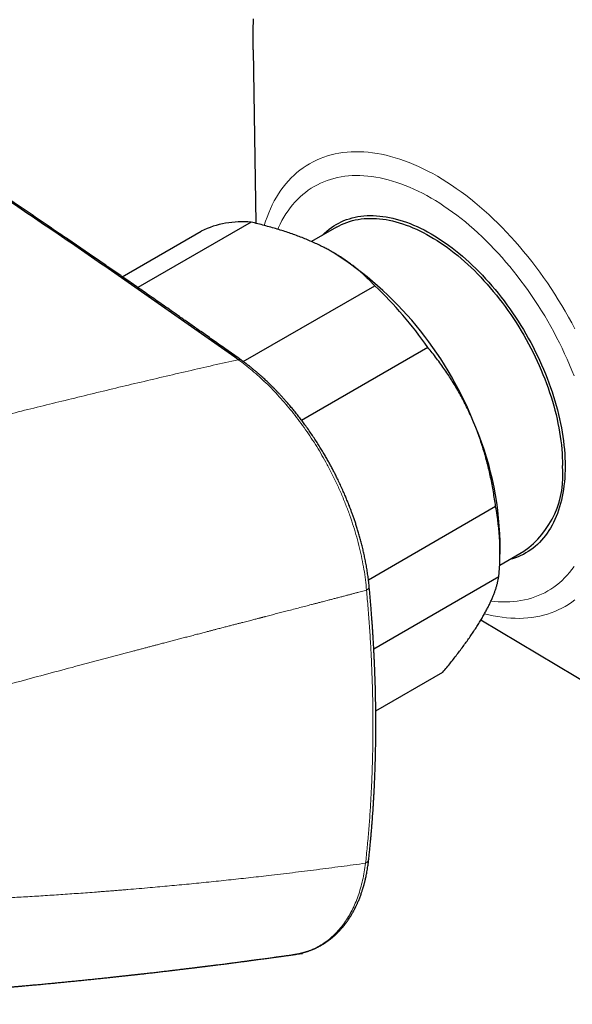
# Model space of a CAD drawing. Header units: millimetres. Extents: x 8 to 869, y 12 to 555.
# Tile 46 of 53: x 789 to 824, y 170 to 233. Entities that reach past the tile are written whole.
import ezdxf

# ---------------------------------------------------------------- set-up
doc = ezdxf.new("R2010")
doc.units = ezdxf.units.MM

msp = doc.modelspace()

# ---------------------------------------------------------------- linework, layer by layer
at = {"color": 7, "linetype": 'Continuous', "lineweight": 30}
for p, q in [((803.518, 230.749), (803.685, 219.727)), ((803.386, 219.798), (796.186, 215.642)), ((795.187, 216.334), (800.215, 219.237)), ((808.824, 219.486), (807.229, 218.566)), ((808.61, 217.868), (808.593, 217.878)), ((802.888, 210.935), (811.248, 215.761)), ((814.627, 211.835), (806.598, 207.2)), ((810.847, 197.068), (818.934, 201.737)), ((819.215, 198.682), (819.215, 199.498)), ((819.199, 197.994), (820.723, 198.874)), ((819.142, 197.249), (811.189, 192.658)), ((818.005, 194.516), (827.823, 188.647)), ((811.315, 188.722), (815.587, 191.189))]:
    msp.add_line(p, q, dxfattribs=at)
at = {"color": 7, "linetype": 'Continuous', "lineweight": 30, "flags": 128}
for points in [[(803.518, 230.749), (803.514, 231.255), (803.523, 231.998), (803.548, 232.731)], [(807.899, 218.952), (807.929, 218.983), (808.062, 219.112), (808.201, 219.235), (808.343, 219.35), (808.491, 219.459), (808.642, 219.561), (808.798, 219.656), (808.958, 219.743), (809.122, 219.824), (809.29, 219.897), (809.461, 219.963), (809.637, 220.021), (809.816, 220.072), (809.998, 220.116), (810.183, 220.152), (810.372, 220.18), (810.564, 220.201), (810.759, 220.215), (810.956, 220.221), (811.157, 220.219), (811.359, 220.21), (811.565, 220.193), (811.772, 220.169), (811.981, 220.138), (812.193, 220.098), (812.406, 220.052), (812.621, 219.998), (812.837, 219.936), (813.055, 219.867), (813.274, 219.791), (813.494, 219.708), (813.715, 219.617), (813.937, 219.52), (814.159, 219.415), (814.382, 219.303), (814.605, 219.185), (814.828, 219.059), (815.051, 218.927), (815.274, 218.788), (815.497, 218.643), (815.719, 218.491), (815.941, 218.332), (816.162, 218.168), (816.382, 217.997), (816.601, 217.82), (816.819, 217.638), (817.035, 217.449), (817.25, 217.255), (817.463, 217.056), (817.675, 216.851), (817.884, 216.641), (818.091, 216.426), (818.297, 216.205), (818.499, 215.98), (818.699, 215.751), (818.897, 215.517), (819.092, 215.278), (819.284, 215.036), (819.473, 214.789), (819.658, 214.539), (819.84, 214.285), (820.019, 214.027), (820.195, 213.766), (820.366, 213.503), (820.534, 213.236), (820.698, 212.966), (820.858, 212.694), (821.014, 212.419), (821.165, 212.142), (821.313, 211.864), (821.455, 211.583), (821.593, 211.301), (821.727, 211.017), (821.856, 210.732), (821.98, 210.446), (822.099, 210.159), (822.213, 209.872), (822.322, 209.584), (822.426, 209.296), (822.525, 209.008), (822.618, 208.72), (822.707, 208.432), (822.789, 208.145), (822.867, 207.858), (822.938, 207.573), (823.005, 207.288), (823.065, 207.005), (823.12, 206.724), (823.169, 206.444), (823.213, 206.166), (823.251, 205.89), (823.283, 205.616), (823.309, 205.345), (823.329, 205.076), (823.344, 204.811), (823.353, 204.548), (823.356, 204.289), (823.353, 204.033), (823.344, 203.78), (823.329, 203.531), (823.309, 203.286), (823.283, 203.045), (823.251, 202.809), (823.213, 202.577), (823.169, 202.349), (823.12, 202.126), (823.065, 201.908), (823.005, 201.695), (822.938, 201.487), (822.867, 201.284), (822.789, 201.087), (822.707, 200.895), (822.618, 200.709), (822.525, 200.529), (822.426, 200.355), (822.322, 200.186), (822.213, 200.025), (822.099, 199.869), (821.98, 199.72), (821.856, 199.577), (821.727, 199.441), (821.593, 199.311), (821.455, 199.189), (821.313, 199.073), (821.165, 198.964), (821.014, 198.862), (820.858, 198.767), (820.698, 198.68), (820.534, 198.599), (820.366, 198.526), (820.195, 198.461), (820.019, 198.402), (819.84, 198.351), (819.798, 198.34)], [(808.824, 219.486), (808.982, 219.573), (809.143, 219.652), (809.309, 219.724), (809.478, 219.789), (809.651, 219.846), (809.828, 219.897), (810.008, 219.94), (810.191, 219.975), (810.377, 220.003), (810.567, 220.024), (810.759, 220.038), (810.954, 220.043), (811.151, 220.042), (811.351, 220.033), (811.554, 220.017), (811.758, 219.993), (811.965, 219.961), (812.174, 219.923), (812.384, 219.877), (812.596, 219.823), (812.81, 219.763), (813.024, 219.695), (813.24, 219.62), (813.458, 219.538), (813.676, 219.448), (813.894, 219.352), (814.114, 219.248), (814.333, 219.138), (814.554, 219.021), (814.774, 218.897), (814.994, 218.767), (815.214, 218.63), (815.434, 218.486), (815.653, 218.336), (815.872, 218.18), (816.09, 218.018), (816.307, 217.849), (816.523, 217.675), (816.738, 217.495), (816.952, 217.309), (817.164, 217.117), (817.374, 216.921), (817.583, 216.718), (817.789, 216.511), (817.994, 216.299), (818.196, 216.081), (818.396, 215.859), (818.594, 215.633), (818.789, 215.402), (818.981, 215.167), (819.17, 214.927), (819.357, 214.684), (819.54, 214.437), (819.72, 214.186), (819.896, 213.932), (820.069, 213.675), (820.239, 213.414), (820.404, 213.151), (820.566, 212.885), (820.724, 212.616), (820.878, 212.345), (821.027, 212.072), (821.172, 211.797), (821.313, 211.52), (821.45, 211.242), (821.581, 210.962), (821.709, 210.681), (821.831, 210.399), (821.948, 210.116), (822.061, 209.832), (822.169, 209.548), (822.271, 209.264), (822.369, 208.979), (822.461, 208.695), (822.548, 208.411), (822.63, 208.128), (822.706, 207.845), (822.777, 207.563), (822.842, 207.283), (822.902, 207.003), (822.956, 206.725), (823.005, 206.449), (823.048, 206.175), (823.085, 205.903), (823.116, 205.633), (823.142, 205.365), (823.163, 205.1), (823.177, 204.838), (823.186, 204.579), (823.188, 204.323)]]:
    msp.add_lwpolyline(points, dxfattribs=at)
at = {"color": 252, "linetype": 'Continuous', "lineweight": 0, "flags": 128}
for points in [[(804.22, 219.593), (804.304, 219.856), (804.401, 220.129), (804.505, 220.395), (804.616, 220.653), (804.735, 220.904), (804.861, 221.147), (804.994, 221.381), (805.134, 221.608), (805.281, 221.826), (805.435, 222.036), (805.596, 222.237), (805.763, 222.43), (805.936, 222.613), (806.116, 222.787), (806.303, 222.953), (806.495, 223.109), (806.693, 223.255), (806.898, 223.393), (807.108, 223.52), (807.323, 223.638), (807.544, 223.747), (807.77, 223.845), (808.002, 223.934), (808.238, 224.012), (808.479, 224.081), (808.725, 224.14), (808.975, 224.188), (809.229, 224.227), (809.488, 224.255), (809.75, 224.274), (810.016, 224.282), (810.286, 224.279), (810.559, 224.267), (810.836, 224.245), (811.115, 224.212), (811.398, 224.169), (811.682, 224.117), (811.97, 224.054), (812.259, 223.981), (812.551, 223.898), (812.844, 223.805), (813.139, 223.703), (813.436, 223.591), (813.734, 223.469), (814.032, 223.337), (814.332, 223.196), (814.632, 223.045), (814.933, 222.885), (815.234, 222.716), (815.534, 222.538), (815.835, 222.351), (816.135, 222.155), (816.435, 221.95), (816.734, 221.737), (817.031, 221.515), (817.328, 221.285), (817.623, 221.047), (817.916, 220.801), (818.208, 220.547), (818.497, 220.285), (818.785, 220.017), (819.07, 219.74), (819.352, 219.457), (819.631, 219.167), (819.908, 218.871), (820.181, 218.567), (820.451, 218.258), (820.717, 217.942), (820.98, 217.621), (821.238, 217.294), (821.492, 216.962), (821.743, 216.625), (821.988, 216.282), (822.229, 215.935), (822.466, 215.584), (822.697, 215.228), (822.923, 214.869), (823.144, 214.505), (823.36, 214.138), (823.569, 213.768), (823.774, 213.395), (823.972, 213.02)], [(805.081, 219.35), (805.127, 219.452), (805.235, 219.681), (805.35, 219.903), (805.472, 220.118), (805.6, 220.325), (805.734, 220.524), (805.875, 220.716), (806.021, 220.9), (806.174, 221.075), (806.333, 221.243), (806.497, 221.402), (806.668, 221.553), (806.843, 221.696), (807.025, 221.83), (807.211, 221.955), (807.403, 222.072), (807.6, 222.18), (807.802, 222.279), (808.008, 222.369), (808.22, 222.45), (808.436, 222.522), (808.656, 222.585), (808.88, 222.638), (809.109, 222.683), (809.341, 222.718), (809.578, 222.744), (809.818, 222.76), (810.061, 222.768), (810.307, 222.766), (810.557, 222.755), (810.81, 222.734), (811.065, 222.704), (811.323, 222.665), (811.583, 222.617), (811.846, 222.56), (812.11, 222.493), (812.377, 222.417), (812.645, 222.333), (812.914, 222.239), (813.185, 222.136), (813.457, 222.025), (813.73, 221.904), (814.004, 221.775), (814.278, 221.638), (814.553, 221.492), (814.828, 221.337), (815.103, 221.174), (815.378, 221.003), (815.652, 220.824), (815.926, 220.637), (816.199, 220.442), (816.471, 220.24), (816.742, 220.03), (817.011, 219.812), (817.279, 219.587), (817.546, 219.355), (817.81, 219.116), (818.073, 218.871), (818.333, 218.618), (818.591, 218.36), (818.846, 218.094), (819.099, 217.823), (819.349, 217.546), (819.595, 217.264), (819.838, 216.975), (820.078, 216.682), (820.314, 216.383), (820.547, 216.08), (820.776, 215.771), (821, 215.458), (821.22, 215.141), (821.436, 214.82), (821.648, 214.495), (821.854, 214.167), (822.056, 213.835), (822.253, 213.499), (822.445, 213.161), (822.631, 212.82), (822.813, 212.477), (822.988, 212.132), (823.159, 211.784), (823.323, 211.435), (823.482, 211.084), (823.634, 210.732), (823.781, 210.379), (823.922, 210.025)], [(823.922, 197.899), (823.781, 197.707), (823.634, 197.524), (823.482, 197.348), (823.323, 197.18), (823.159, 197.021), (822.988, 196.87), (822.813, 196.727), (822.631, 196.593), (822.445, 196.468), (822.253, 196.351), (822.056, 196.243), (821.854, 196.144), (821.648, 196.054), (821.436, 195.973), (821.22, 195.902), (821, 195.839), (820.776, 195.785), (820.547, 195.741), (820.314, 195.706), (820.078, 195.68), (819.838, 195.663), (819.595, 195.656), (819.349, 195.658), (819.099, 195.669), (818.846, 195.689), (818.641, 195.713)], [(823.972, 195.783), (823.774, 195.636), (823.569, 195.499), (823.36, 195.371), (823.144, 195.253), (822.923, 195.145), (822.697, 195.046), (822.466, 194.958), (822.229, 194.879), (821.988, 194.81), (821.743, 194.752), (821.492, 194.703), (821.238, 194.665), (820.98, 194.636), (820.717, 194.618), (820.451, 194.61), (820.181, 194.612), (819.908, 194.624), (819.631, 194.647), (819.352, 194.679), (819.07, 194.722), (818.785, 194.775), (818.497, 194.838), (818.23, 194.905)]]:
    msp.add_lwpolyline(points, dxfattribs=at)
at = {"color": 7, "linetype": 'Continuous', "lineweight": 30}
for centre, radius, start, end in [((802.826, 213.729), 6.096, 84.73029, 115.36103), ((796.393, 198.679), 22.748, 21.98317, 57.51824), ((794.15, 197.625), 24.925, 34.75832, 46.68722), ((799.263, 199.062), 19.956, 1.25065, 24.0459), ((817.3, 203.705), 5.921, 305.32586, 5.98632), ((802.929, 198.744), 16.283, 354.73263, 10.59101)]:
    msp.add_arc(centre, radius, start, end, dxfattribs=at)
at = {"color": 252, "linetype": 'Continuous', "lineweight": 0}
for centre, radius, start, end in [((802.631, 210.847), 0.222, 57.95288, 107.97538), ((810.616, 196.659), 0.278, 293.44387, 357.83617), ((810.547, 179.347), 0.326, 291.3717, 350.12801)]:
    msp.add_arc(centre, radius, start, end, dxfattribs=at)
at = {"color": 7, "linetype": 'Continuous', "lineweight": 30}
for points, knots in [([(802.562, 211.058), (801.433, 211.857), (799.175, 213.455), (795.781, 215.823), (792.383, 218.168), (788.981, 220.489), (785.574, 222.787), (782.227, 225.017), (778.942, 227.182), (775.718, 229.283), (772.49, 231.363), (769.259, 233.421), (766.025, 235.458), (762.787, 237.473), (759.546, 239.467), (756.303, 241.439), (753.056, 243.389), (749.825, 245.306), (746.612, 247.191), (743.415, 249.043), (740.215, 250.874), (736.994, 252.695), (733.751, 254.505), (730.486, 256.304), (727.219, 258.08), (723.95, 259.835), (720.699, 261.557), (717.465, 263.247), (714.249, 264.905), (711.031, 266.542), (707.79, 268.168), (704.525, 269.782), (701.237, 271.385), (697.948, 272.965), (694.658, 274.523), (691.366, 276.057), (688.074, 277.57), (685.878, 278.559), (684.78, 279.054)], [0, 0, 0, 0, 0.0292677, 0.0585355, 0.0878036, 0.1170719, 0.1463404, 0.1756091, 0.2032055, 0.230802, 0.2583986, 0.2859954, 0.3135923, 0.3411894, 0.3687865, 0.3963837, 0.423981, 0.4515783, 0.4786829, 0.5057876, 0.5328922, 0.5599969, 0.5875944, 0.6151918, 0.6427893, 0.6703867, 0.697984, 0.7250885, 0.7521929, 0.7792972, 0.8064015, 0.8340588, 0.8617159, 0.889373, 0.9170299, 0.9446868, 0.9723434, 1, 1, 1, 1]), ([(802.749, 211.035), (802.606, 211.136), (802.326, 211.335), (801.911, 211.629), (801.509, 211.913), (801.119, 212.189), (800.742, 212.455), (800.377, 212.712), (800.034, 212.953), (799.712, 213.18), (799.41, 213.392), (799.119, 213.596), (798.838, 213.793), (798.568, 213.982), (798.243, 214.21), (797.86, 214.477), (797.417, 214.786), (796.977, 215.092), (796.539, 215.397), (796.104, 215.7), (795.558, 216.078), (794.904, 216.531), (794.144, 217.056), (793.392, 217.573), (792.65, 218.083), (791.916, 218.586), (790.919, 219.268), (789.653, 220.129), (788.116, 221.17), (786.578, 222.207), (785.04, 223.238), (783.097, 224.533), (780.749, 226.087), (777.996, 227.892), (775.239, 229.682), (772.48, 231.456), (769.718, 233.214), (766.954, 234.957), (764.188, 236.685), (761.419, 238.396), (758.648, 240.092), (755.891, 241.763), (753.149, 243.408), (750.421, 245.027), (747.692, 246.632), (744.946, 248.229), (742.183, 249.82), (739.516, 251.34), (737.56, 252.443), (736.316, 253.14), (735.67, 253.501), (735.024, 253.862), (734.375, 254.223), (733.722, 254.585), (733.056, 254.954), (732.462, 255.282), (731.947, 255.565), (731.519, 255.801), (731.098, 256.032), (730.687, 256.257), (730.293, 256.473), (729.916, 256.679), (729.557, 256.875), (729.275, 257.029), (729.068, 257.141), (728.939, 257.211), (728.817, 257.278), (728.704, 257.339), (728.601, 257.395), (728.506, 257.446), (728.421, 257.493), (728.344, 257.534), (728.277, 257.571), (728.216, 257.604), (728.155, 257.637), (728.084, 257.675), (727.999, 257.722), (727.897, 257.777), (727.783, 257.838), (727.655, 257.907), (727.514, 257.984), (727.358, 258.068), (727.189, 258.159), (727.007, 258.258), (726.815, 258.361), (726.617, 258.468), (726.418, 258.575), (726.081, 258.757), (725.608, 259.011), (725.024, 259.324), (724.471, 259.62), (723.948, 259.899), (723.433, 260.173), (722.793, 260.513), (722.03, 260.917), (721.143, 261.385), (720.266, 261.847), (719.001, 262.51), (717.345, 263.373), (715.293, 264.432), (712.992, 265.611), (710.441, 266.904), (707.64, 268.306), (704.837, 269.693), (702.034, 271.062), (700, 272.044), (698.736, 272.649), (698.243, 272.885), (697.749, 273.121), (697.256, 273.356), (696.766, 273.588), (696.284, 273.816), (695.807, 274.042), (695.337, 274.263), (694.874, 274.481), (694.519, 274.648), (694.268, 274.766), (694.12, 274.835), (693.972, 274.904), (693.826, 274.973), (693.68, 275.041), (693.532, 275.11), (693.372, 275.185), (693.194, 275.268), (693, 275.359), (692.793, 275.455), (692.574, 275.557), (692.343, 275.664), (692.1, 275.777), (691.845, 275.896), (691.573, 276.021), (691.284, 276.155), (690.978, 276.296), (690.659, 276.444), (690.326, 276.597), (689.981, 276.756), (689.622, 276.921), (689.249, 277.091), (688.864, 277.268), (688.465, 277.45), (688.053, 277.637), (687.628, 277.831), (687.198, 278.026), (686.765, 278.222), (686.327, 278.42), (685.878, 278.623), (685.418, 278.83), (685.106, 278.97), (684.949, 279.04)], [0, 0, 0, 0, 0.003689, 0.007271, 0.010744, 0.01411, 0.017368, 0.020519, 0.023561, 0.026255, 0.028858, 0.031371, 0.033793, 0.036125, 0.038366, 0.042211, 0.046025, 0.049819, 0.053594, 0.057348, 0.061083, 0.067703, 0.074254, 0.080725, 0.087115, 0.093424, 0.099652, 0.112861, 0.126066, 0.139271, 0.152477, 0.165682, 0.189263, 0.212844, 0.236425, 0.260006, 0.283587, 0.307168, 0.330749, 0.35433, 0.377911, 0.401493, 0.424653, 0.447813, 0.470973, 0.494133, 0.517663, 0.541193, 0.5619, 0.567323, 0.572759, 0.578301, 0.583707, 0.589227, 0.594862, 0.60061, 0.604279, 0.607912, 0.611468, 0.614947, 0.618348, 0.621452, 0.624489, 0.627459, 0.628607, 0.629713, 0.630742, 0.631695, 0.63257, 0.633369, 0.63409, 0.634735, 0.635303, 0.635794, 0.636279, 0.636839, 0.637594, 0.638452, 0.639414, 0.640479, 0.641685, 0.643001, 0.644427, 0.645962, 0.647607, 0.649296, 0.650976, 0.652647, 0.657842, 0.662948, 0.667434, 0.67185, 0.676197, 0.680476, 0.688038, 0.695517, 0.702913, 0.710225, 0.727519, 0.744812, 0.762105, 0.785687, 0.809268, 0.83285, 0.856432, 0.880013, 0.884164, 0.888314, 0.892465, 0.896615, 0.900752, 0.90481, 0.908781, 0.912767, 0.916662, 0.920465, 0.921724, 0.922974, 0.924213, 0.925442, 0.92666, 0.927881, 0.929174, 0.93071, 0.932347, 0.934086, 0.935925, 0.937866, 0.939908, 0.942052, 0.944296, 0.946756, 0.949327, 0.952009, 0.954802, 0.957706, 0.960722, 0.963848, 0.967086, 0.970434, 0.973894, 0.977465, 0.981147, 0.98472, 0.988392, 0.992162, 0.996032, 1, 1, 1, 1]), ([(808.024, 218.188), (807.978, 218.211), (807.827, 218.288), (807.563, 218.415), (807.23, 218.567), (806.889, 218.712), (806.537, 218.853), (806.176, 218.988), (805.806, 219.118), (805.43, 219.243), (805.041, 219.363), (804.64, 219.48), (804.227, 219.592), (803.81, 219.698), (803.527, 219.765), (803.386, 219.798)], [0, 0, 0, 0, 0.034083, 0.112691, 0.191333, 0.269977, 0.348587, 0.428233, 0.507908, 0.587587, 0.667237, 0.750413, 0.833614, 0.916819, 1, 1, 1, 1]), ([(811.248, 215.761), (811.196, 215.817), (811.093, 215.929), (810.913, 216.113), (810.708, 216.313), (810.475, 216.527), (810.232, 216.738), (809.979, 216.944), (809.714, 217.146), (809.437, 217.345), (809.147, 217.54), (808.843, 217.732), (808.553, 217.902), (808.28, 218.055), (808.109, 218.143), (808.024, 218.188)], [0, 0, 0, 0, 0.062278, 0.124555, 0.20707, 0.289596, 0.372108, 0.454501, 0.53691, 0.6193, 0.703427, 0.787574, 0.871699, 0.93585, 1, 1, 1, 1]), ([(817.488, 207.194), (817.464, 207.248), (817.383, 207.438), (817.236, 207.76), (817.044, 208.158), (816.843, 208.55), (816.632, 208.936), (816.412, 209.317), (816.185, 209.689), (815.951, 210.053), (815.707, 210.414), (815.451, 210.776), (815.183, 211.136), (814.909, 211.49), (814.721, 211.72), (814.627, 211.835)], [0, 0, 0, 0, 0.031425, 0.110773, 0.190157, 0.269542, 0.348893, 0.42894, 0.508988, 0.58762, 0.666253, 0.749675, 0.833122, 0.916573, 1, 1, 1, 1]), ([(810.893, 196.648), (810.881, 196.768), (810.857, 197.002), (810.811, 197.353), (810.76, 197.695), (810.703, 198.028), (810.641, 198.352), (810.575, 198.665), (810.504, 198.978), (810.428, 199.289), (810.347, 199.598), (810.265, 199.893), (810.182, 200.174), (810.099, 200.442), (810.017, 200.696), (809.936, 200.935), (809.857, 201.161), (809.78, 201.372), (809.706, 201.57), (809.637, 201.75), (809.573, 201.914), (809.513, 202.061), (809.458, 202.197), (809.406, 202.32), (809.326, 202.509), (809.214, 202.766), (809.066, 203.091), (808.926, 203.387), (808.795, 203.653), (808.675, 203.891), (808.553, 204.125), (808.428, 204.358), (808.298, 204.596), (808.158, 204.842), (808.008, 205.1), (807.847, 205.368), (807.674, 205.646), (807.489, 205.935), (807.291, 206.233), (807.08, 206.54), (806.873, 206.831), (806.671, 207.105), (806.477, 207.361), (806.279, 207.613), (806.085, 207.854), (805.899, 208.078), (805.725, 208.282), (805.564, 208.466), (805.416, 208.632), (805.277, 208.783), (805.167, 208.901), (805.083, 208.989), (805.024, 209.052), (804.967, 209.111), (804.914, 209.165), (804.868, 209.212), (804.831, 209.25), (804.803, 209.277), (804.786, 209.295), (804.771, 209.31), (804.754, 209.326), (804.727, 209.353), (804.687, 209.393), (804.634, 209.446), (804.568, 209.51), (804.489, 209.586), (804.4, 209.671), (804.301, 209.764), (804.192, 209.864), (804.072, 209.973), (803.94, 210.09), (803.797, 210.215), (803.644, 210.344), (803.484, 210.476), (803.316, 210.611), (803.136, 210.75), (802.946, 210.893), (802.816, 210.987), (802.749, 211.035)], [0, 0, 0, 0, 0.023325, 0.045908, 0.067751, 0.088859, 0.109233, 0.128875, 0.147789, 0.167755, 0.186844, 0.20506, 0.222404, 0.238879, 0.254454, 0.269168, 0.283022, 0.296018, 0.308157, 0.31944, 0.329295, 0.33839, 0.346726, 0.354303, 0.361286, 0.381779, 0.402015, 0.421998, 0.437122, 0.452103, 0.46694, 0.481637, 0.496622, 0.512511, 0.529294, 0.546787, 0.565156, 0.584401, 0.604521, 0.625516, 0.647386, 0.665185, 0.683524, 0.702228, 0.720088, 0.736871, 0.752579, 0.766569, 0.77958, 0.791612, 0.802665, 0.808063, 0.813194, 0.818056, 0.822646, 0.82666, 0.829894, 0.832034, 0.833608, 0.834414, 0.835761, 0.837836, 0.841284, 0.84578, 0.851323, 0.857913, 0.865552, 0.873628, 0.882619, 0.892527, 0.903352, 0.915096, 0.927762, 0.940551, 0.954165, 0.968608, 0.983885, 1, 1, 1, 1]), ([(818.934, 201.737), (818.912, 201.891), (818.87, 202.198), (818.795, 202.659), (818.712, 203.117), (818.619, 203.575), (818.517, 204.032), (818.406, 204.485), (818.284, 204.934), (818.151, 205.385), (818.005, 205.84), (817.844, 206.297), (817.673, 206.749), (817.549, 207.046), (817.488, 207.194)], [0, 0, 0, 0, 0.0820249, 0.1640723, 0.2461158, 0.3281353, 0.4106745, 0.4932129, 0.5748345, 0.6564555, 0.7423209, 0.8282301, 0.9141372, 1, 1, 1, 1]), ([(818.072, 194.627), (818.092, 194.662), (818.16, 194.779), (818.269, 194.973), (818.394, 195.207), (818.51, 195.435), (818.616, 195.657), (818.712, 195.874), (818.799, 196.084), (818.877, 196.287), (818.946, 196.487), (819.008, 196.684), (819.062, 196.879), (819.107, 197.068), (819.131, 197.189), (819.142, 197.249)], [0, 0, 0, 0, 0.034083, 0.113223, 0.192397, 0.271573, 0.350714, 0.430546, 0.510378, 0.588808, 0.667237, 0.750413, 0.833614, 0.916819, 1, 1, 1, 1]), ([(810.868, 179.291), (810.88, 179.403), (810.903, 179.621), (810.936, 179.943), (810.966, 180.253), (810.994, 180.551), (811.019, 180.835), (811.042, 181.106), (811.063, 181.362), (811.083, 181.607), (811.1, 181.839), (811.116, 182.06), (811.131, 182.268), (811.144, 182.464), (811.155, 182.636), (811.165, 182.785), (811.172, 182.913), (811.179, 183.032), (811.186, 183.142), (811.191, 183.24), (811.196, 183.326), (811.2, 183.398), (811.203, 183.458), (811.206, 183.499), (811.207, 183.527), (811.208, 183.543), (811.209, 183.557), (811.209, 183.574), (811.211, 183.6), (811.213, 183.633), (811.216, 183.695), (811.22, 183.785), (811.226, 183.906), (811.232, 184.038), (811.239, 184.182), (811.248, 184.401), (811.26, 184.696), (811.273, 185.066), (811.285, 185.447), (811.295, 185.838), (811.305, 186.273), (811.313, 186.746), (811.318, 187.251), (811.32, 187.782), (811.319, 188.342), (811.313, 188.934), (811.304, 189.525), (811.291, 190.118), (811.274, 190.71), (811.253, 191.298), (811.234, 191.735), (811.221, 192.024), (811.214, 192.165), (811.208, 192.306), (811.2, 192.446), (811.193, 192.587), (811.185, 192.731), (811.177, 192.889), (811.167, 193.065), (811.155, 193.259), (811.143, 193.467), (811.129, 193.689), (811.113, 193.924), (811.096, 194.174), (811.078, 194.437), (811.057, 194.715), (811.035, 195.007), (811.011, 195.311), (810.985, 195.627), (810.956, 195.955), (810.926, 196.297), (810.904, 196.53), (810.893, 196.648)], [0, 0, 0, 0, 0.020317, 0.039852, 0.058606, 0.076582, 0.093779, 0.109913, 0.125298, 0.139935, 0.153825, 0.166968, 0.179365, 0.191016, 0.201922, 0.209969, 0.217556, 0.224683, 0.231195, 0.237048, 0.242116, 0.2464, 0.249901, 0.252617, 0.253798, 0.254733, 0.255423, 0.256341, 0.257827, 0.259883, 0.26227, 0.268714, 0.275836, 0.283636, 0.292113, 0.301166, 0.322251, 0.343909, 0.36614, 0.388942, 0.412154, 0.442023, 0.471161, 0.499569, 0.533777, 0.567504, 0.60123, 0.634955, 0.668644, 0.7019, 0.734617, 0.742596, 0.750543, 0.758456, 0.766338, 0.774186, 0.782126, 0.790645, 0.800742, 0.8116, 0.82322, 0.835601, 0.848745, 0.862651, 0.877322, 0.892756, 0.908955, 0.92592, 0.943328, 0.961477, 0.980367, 1, 1, 1, 1]), ([(815.587, 191.189), (815.67, 191.289), (815.834, 191.49), (816.074, 191.789), (816.308, 192.085), (816.535, 192.379), (816.755, 192.671), (816.967, 192.958), (817.169, 193.24), (817.366, 193.522), (817.556, 193.803), (817.74, 194.084), (817.913, 194.36), (818.019, 194.538), (818.072, 194.627)], [0, 0, 0, 0, 0.082025, 0.164072, 0.246116, 0.328135, 0.410674, 0.493213, 0.574834, 0.656455, 0.742321, 0.82823, 0.914137, 1, 1, 1, 1]), ([(806.034, 173.228), (806.057, 173.231), (806.103, 173.237), (806.162, 173.246), (806.22, 173.255), (806.287, 173.267), (806.361, 173.28), (806.444, 173.297), (806.527, 173.315), (806.604, 173.333), (806.669, 173.35), (806.722, 173.364), (806.759, 173.374), (806.785, 173.381), (806.804, 173.387), (806.825, 173.393), (806.853, 173.401), (806.886, 173.412), (806.925, 173.424), (806.967, 173.437), (807.009, 173.451), (807.067, 173.471), (807.138, 173.496), (807.22, 173.528), (807.286, 173.554), (807.337, 173.575), (807.374, 173.591), (807.406, 173.605), (807.433, 173.617), (807.459, 173.629), (807.489, 173.642), (807.527, 173.66), (807.576, 173.684), (807.636, 173.713), (807.701, 173.747), (807.765, 173.781), (807.825, 173.814), (807.881, 173.846), (807.934, 173.878), (807.985, 173.908), (808.032, 173.938), (808.077, 173.966), (808.12, 173.995), (808.165, 174.025), (808.222, 174.064), (808.288, 174.111), (808.361, 174.165), (808.432, 174.22), (808.5, 174.274), (808.558, 174.322), (808.607, 174.363), (808.647, 174.398), (808.686, 174.433), (808.727, 174.47), (808.776, 174.515), (808.834, 174.57), (808.899, 174.635), (808.966, 174.703), (809.033, 174.774), (809.1, 174.847), (809.166, 174.923), (809.222, 174.989), (809.267, 175.044), (809.3, 175.085), (809.329, 175.122), (809.354, 175.154), (809.378, 175.184), (809.403, 175.218), (809.434, 175.259), (809.47, 175.309), (809.509, 175.364), (809.559, 175.435), (809.618, 175.522), (809.686, 175.627), (809.754, 175.738), (809.81, 175.833), (809.854, 175.91), (809.885, 175.966), (809.914, 176.019), (809.938, 176.064), (809.956, 176.099), (809.969, 176.124), (809.978, 176.141), (809.986, 176.157), (809.995, 176.174), (810.007, 176.198), (810.024, 176.232), (810.045, 176.275), (810.07, 176.326), (810.097, 176.385), (810.128, 176.451), (810.179, 176.566), (810.25, 176.732), (810.335, 176.952), (810.399, 177.132), (810.443, 177.263), (810.468, 177.341), (810.489, 177.41), (810.507, 177.469), (810.523, 177.521), (810.537, 177.571), (810.552, 177.623), (810.567, 177.677), (810.583, 177.735), (810.6, 177.801), (810.62, 177.879), (810.643, 177.972), (810.668, 178.081), (810.696, 178.205), (810.724, 178.344), (810.754, 178.5), (810.784, 178.673), (810.814, 178.863), (810.843, 179.07), (810.86, 179.216), (810.868, 179.291)], [0, 0, 0, 0, 0.006613, 0.013461, 0.021021, 0.029688, 0.039465, 0.05035, 0.062343, 0.072494, 0.081127, 0.088241, 0.093838, 0.09636, 0.098566, 0.101427, 0.105089, 0.10955, 0.11471, 0.120481, 0.126143, 0.131612, 0.143853, 0.154995, 0.165033, 0.170965, 0.176158, 0.180611, 0.184324, 0.187473, 0.191546, 0.196883, 0.203482, 0.212571, 0.22231, 0.231578, 0.240374, 0.248697, 0.256548, 0.263901, 0.27131, 0.278, 0.284111, 0.29098, 0.298931, 0.310537, 0.322332, 0.333757, 0.344812, 0.355113, 0.362397, 0.368969, 0.37523, 0.382159, 0.3898, 0.400581, 0.412383, 0.424455, 0.436681, 0.449061, 0.461595, 0.474084, 0.481428, 0.487992, 0.493778, 0.498786, 0.503083, 0.507784, 0.514349, 0.522025, 0.530508, 0.538985, 0.553997, 0.568873, 0.584353, 0.60078, 0.608446, 0.616301, 0.623668, 0.629772, 0.634614, 0.637532, 0.639671, 0.641506, 0.643757, 0.646431, 0.651195, 0.656896, 0.663534, 0.671109, 0.679621, 0.68868, 0.715145, 0.741985, 0.769201, 0.779476, 0.788585, 0.796522, 0.803289, 0.808972, 0.814655, 0.820505, 0.826666, 0.833138, 0.840374, 0.849185, 0.859584, 0.871574, 0.885152, 0.900319, 0.917076, 0.935421, 0.955356, 0.976882, 1, 1, 1, 1]), ([(770.781, 170.07), (770.843, 170.073), (770.964, 170.077), (771.14, 170.084), (771.304, 170.091), (771.456, 170.097), (771.594, 170.103), (771.721, 170.108), (771.834, 170.113), (771.936, 170.117), (772.025, 170.121), (772.1, 170.124), (772.162, 170.127), (772.215, 170.129), (772.259, 170.131), (772.302, 170.133), (772.353, 170.135), (772.418, 170.138), (772.494, 170.141), (772.582, 170.145), (772.681, 170.149), (772.808, 170.155), (772.956, 170.162), (773.119, 170.169), (773.267, 170.176), (773.401, 170.182), (773.521, 170.188), (773.631, 170.193), (773.731, 170.198), (773.819, 170.202), (773.894, 170.205), (773.96, 170.208), (774.025, 170.212), (774.098, 170.215), (774.18, 170.219), (774.27, 170.223), (774.369, 170.228), (774.481, 170.234), (774.605, 170.24), (774.737, 170.247), (774.871, 170.253), (775.006, 170.26), (775.256, 170.273), (775.493, 170.285), (775.716, 170.297), (775.804, 170.302), (775.885, 170.306), (775.959, 170.31), (776.024, 170.313), (776.082, 170.316), (776.132, 170.319), (776.18, 170.322), (776.229, 170.324), (776.281, 170.327), (776.353, 170.331), (776.447, 170.336), (776.566, 170.343), (776.696, 170.35), (776.838, 170.358), (776.994, 170.367), (777.164, 170.376), (777.313, 170.385), (777.436, 170.392), (777.531, 170.397), (777.628, 170.403), (777.722, 170.409), (777.81, 170.414), (777.886, 170.418), (777.952, 170.422), (778.011, 170.426), (778.069, 170.429), (778.128, 170.433), (778.215, 170.438), (778.327, 170.445), (778.462, 170.453), (778.589, 170.46), (778.694, 170.467), (778.78, 170.472), (778.85, 170.476), (778.925, 170.481), (779.009, 170.486), (779.104, 170.492), (779.202, 170.498), (779.3, 170.504), (779.399, 170.511), (779.504, 170.517), (779.612, 170.524), (779.718, 170.531), (779.82, 170.538), (779.914, 170.544), (780, 170.549), (780.074, 170.554), (780.14, 170.558), (780.201, 170.562), (780.265, 170.567), (780.345, 170.572), (780.442, 170.578), (780.559, 170.586), (780.683, 170.594), (780.854, 170.606), (781.067, 170.62), (781.269, 170.634), (781.417, 170.644), (781.511, 170.651), (781.599, 170.657), (781.682, 170.662), (781.759, 170.668), (781.83, 170.673), (781.893, 170.677), (781.955, 170.682), (782.024, 170.686), (782.102, 170.692), (782.19, 170.698), (782.29, 170.705), (782.401, 170.713), (782.52, 170.722), (782.646, 170.731), (782.842, 170.745), (783.11, 170.765), (783.37, 170.784), (783.557, 170.798), (783.664, 170.806), (783.765, 170.814), (783.855, 170.821), (783.932, 170.826), (783.996, 170.831), (784.049, 170.835), (784.097, 170.839), (784.145, 170.843), (784.195, 170.847), (784.249, 170.851), (784.324, 170.857), (784.422, 170.864), (784.547, 170.874), (784.686, 170.885), (784.841, 170.897), (785.011, 170.91), (785.194, 170.925), (785.389, 170.94), (785.565, 170.955), (785.715, 170.967), (785.831, 170.976), (785.937, 170.985), (786.034, 170.993), (786.124, 171), (786.253, 171.011), (786.429, 171.026), (786.647, 171.044), (786.866, 171.062), (787.083, 171.081), (787.304, 171.1), (787.502, 171.117), (787.677, 171.132), (787.824, 171.145), (787.964, 171.157), (788.095, 171.168), (788.214, 171.179), (788.316, 171.188), (788.404, 171.196), (788.483, 171.203), (788.567, 171.21), (788.657, 171.218), (788.754, 171.227), (788.87, 171.237), (789.005, 171.25), (789.156, 171.263), (789.308, 171.277), (789.457, 171.291), (789.603, 171.305), (789.747, 171.318), (789.967, 171.338), (790.263, 171.366), (790.618, 171.4), (790.952, 171.432), (791.27, 171.463), (791.589, 171.494), (791.914, 171.526), (792.246, 171.559), (792.586, 171.593), (792.935, 171.629), (793.232, 171.659), (793.472, 171.684), (793.648, 171.702), (793.816, 171.72), (793.976, 171.737), (794.134, 171.754), (794.319, 171.773), (794.537, 171.796), (794.789, 171.823), (795.003, 171.846), (795.175, 171.865), (795.304, 171.879), (795.434, 171.893), (795.564, 171.908), (795.69, 171.922), (795.808, 171.935), (795.917, 171.947), (796.018, 171.958), (796.11, 171.968), (796.2, 171.978), (796.292, 171.989), (796.391, 172), (796.499, 172.012), (796.628, 172.026), (796.778, 172.043), (796.945, 172.062), (797.115, 172.082), (797.282, 172.101), (797.448, 172.12), (797.613, 172.139), (797.776, 172.158), (797.936, 172.177), (798.092, 172.195), (798.223, 172.211), (798.328, 172.223), (798.412, 172.233), (798.5, 172.243), (798.6, 172.255), (798.718, 172.269), (798.853, 172.286), (798.996, 172.303), (799.139, 172.32), (799.278, 172.337), (799.411, 172.353), (799.539, 172.369), (799.66, 172.384), (799.776, 172.398), (799.882, 172.411), (799.982, 172.423), (800.07, 172.434), (800.148, 172.444), (800.217, 172.452), (800.282, 172.46), (800.342, 172.468), (800.399, 172.475), (800.455, 172.482), (800.513, 172.489), (800.579, 172.497), (800.657, 172.507), (800.746, 172.518), (800.846, 172.531), (800.988, 172.549), (801.163, 172.571), (801.364, 172.597), (801.552, 172.621), (801.727, 172.643), (801.889, 172.664), (802.038, 172.683), (802.191, 172.703), (802.348, 172.724), (802.508, 172.745), (802.654, 172.764), (802.766, 172.778), (802.85, 172.79), (802.915, 172.798), (802.986, 172.807), (803.065, 172.818), (803.151, 172.829), (803.243, 172.841), (803.34, 172.854), (803.44, 172.868), (803.543, 172.881), (803.646, 172.895), (803.773, 172.912), (803.925, 172.933), (804.101, 172.956), (804.273, 172.98), (804.439, 173.002), (804.593, 173.023), (804.734, 173.042), (804.861, 173.06), (804.961, 173.073), (805.039, 173.084), (805.102, 173.093), (805.175, 173.103), (805.259, 173.114), (805.353, 173.127), (805.457, 173.142), (805.572, 173.158), (805.698, 173.175), (805.833, 173.194), (805.979, 173.214), (806.133, 173.236), (806.297, 173.259), (806.47, 173.283), (806.589, 173.3), (806.65, 173.308)], [0, 0, 0, 0, 0.005118, 0.009907, 0.014368, 0.018502, 0.022307, 0.025725, 0.028827, 0.031612, 0.034081, 0.036051, 0.03776, 0.039207, 0.040392, 0.041317, 0.042768, 0.044533, 0.046614, 0.049011, 0.051723, 0.054736, 0.059437, 0.063877, 0.068053, 0.07156, 0.074857, 0.077899, 0.080626, 0.08304, 0.08514, 0.086734, 0.088493, 0.090489, 0.092723, 0.095195, 0.097904, 0.100851, 0.104367, 0.108037, 0.111714, 0.115398, 0.119089, 0.1323, 0.134902, 0.137359, 0.139589, 0.14159, 0.143398, 0.144969, 0.146302, 0.147552, 0.148895, 0.150331, 0.15186, 0.154822, 0.158082, 0.161638, 0.16551, 0.169781, 0.17446, 0.179547, 0.182056, 0.184653, 0.187338, 0.190034, 0.192455, 0.194574, 0.196296, 0.197864, 0.199462, 0.201092, 0.202754, 0.206578, 0.210349, 0.213843, 0.217058, 0.219048, 0.220916, 0.222917, 0.225227, 0.227845, 0.230771, 0.233286, 0.235991, 0.238887, 0.241968, 0.244954, 0.247679, 0.250355, 0.252721, 0.254776, 0.256521, 0.258122, 0.25988, 0.261802, 0.264712, 0.267932, 0.271449, 0.275023, 0.282087, 0.289038, 0.291738, 0.29438, 0.296809, 0.299011, 0.30127, 0.303227, 0.30488, 0.306493, 0.308408, 0.310554, 0.312933, 0.315738, 0.318808, 0.322145, 0.325674, 0.329254, 0.338411, 0.347865, 0.350898, 0.353941, 0.356747, 0.359241, 0.361423, 0.363135, 0.364589, 0.365837, 0.36714, 0.368536, 0.370025, 0.371607, 0.37475, 0.378205, 0.381973, 0.386351, 0.391076, 0.396148, 0.401567, 0.407333, 0.410808, 0.414027, 0.416977, 0.419661, 0.422087, 0.424489, 0.430423, 0.436737, 0.442673, 0.448724, 0.454855, 0.461065, 0.46525, 0.469431, 0.473359, 0.476987, 0.480316, 0.483346, 0.485518, 0.487655, 0.489979, 0.492491, 0.495191, 0.49808, 0.502186, 0.506487, 0.51072, 0.514876, 0.518956, 0.52296, 0.526888, 0.537431, 0.547692, 0.556648, 0.56545, 0.574342, 0.58341, 0.592697, 0.602211, 0.611979, 0.622007, 0.627197, 0.632141, 0.636839, 0.64129, 0.645636, 0.650151, 0.656892, 0.663982, 0.671343, 0.674902, 0.678518, 0.682191, 0.685912, 0.689473, 0.692789, 0.695859, 0.698683, 0.701262, 0.703677, 0.706242, 0.709038, 0.712067, 0.715328, 0.71991, 0.72472, 0.729487, 0.734208, 0.738883, 0.74351, 0.748091, 0.752675, 0.757073, 0.761285, 0.763679, 0.76601, 0.768386, 0.771052, 0.774503, 0.778352, 0.782515, 0.786537, 0.790524, 0.79428, 0.797805, 0.801325, 0.80458, 0.807573, 0.810373, 0.813003, 0.815066, 0.81701, 0.818837, 0.820545, 0.822136, 0.8237, 0.825244, 0.827114, 0.829309, 0.831831, 0.834679, 0.837833, 0.843901, 0.849602, 0.854934, 0.859899, 0.864496, 0.868725, 0.872598, 0.877538, 0.882081, 0.886226, 0.889973, 0.891633, 0.893442, 0.895466, 0.897704, 0.900156, 0.902823, 0.905533, 0.908433, 0.911391, 0.914319, 0.917216, 0.922312, 0.92731, 0.93221, 0.936992, 0.941489, 0.9454, 0.949033, 0.952389, 0.953923, 0.955712, 0.957801, 0.960187, 0.962871, 0.965853, 0.969132, 0.972708, 0.976582, 0.980752, 0.985136, 0.989806, 0.994761, 1, 1, 1, 1])]:
    msp.add_open_spline(points, degree=3, knots=knots, dxfattribs=at)
at = {"color": 252, "linetype": 'Continuous', "lineweight": 0}
for points, knots in [([(776.818, 204.699), (777.366, 204.845), (778.463, 205.137), (780.101, 205.569), (781.737, 205.996), (783.369, 206.418), (784.988, 206.832), (786.594, 207.24), (788.187, 207.64), (789.776, 208.035), (791.373, 208.427), (792.976, 208.817), (794.586, 209.205), (796.191, 209.587), (797.792, 209.963), (799.388, 210.334), (800.979, 210.7), (802.034, 210.939), (802.562, 211.058)], [0, 0, 0, 0, 0.061382, 0.12294, 0.184677, 0.246591, 0.308684, 0.369841, 0.431172, 0.492676, 0.554354, 0.61747, 0.680768, 0.744248, 0.80791, 0.871756, 0.935786, 1, 1, 1, 1]), ([(810.726, 196.404), (810.705, 196.622), (810.664, 197.057), (810.565, 197.724), (810.44, 198.399), (810.287, 199.08), (810.108, 199.766), (809.902, 200.455), (809.67, 201.145), (809.412, 201.834), (809.13, 202.521), (808.822, 203.204), (808.491, 203.881), (808.153, 204.518), (807.814, 205.114), (807.476, 205.668), (807.124, 206.211), (806.759, 206.74), (806.38, 207.256), (805.991, 207.756), (805.59, 208.24), (805.18, 208.706), (804.76, 209.153), (804.333, 209.58), (803.899, 209.986), (803.458, 210.369), (803.012, 210.73), (802.712, 210.949), (802.562, 211.058)], [0, 0, 0, 0, 0.041799, 0.083521, 0.12518, 0.166789, 0.208358, 0.2499, 0.291427, 0.332953, 0.374495, 0.416073, 0.457711, 0.499439, 0.535239, 0.571014, 0.606769, 0.642508, 0.678235, 0.713951, 0.74966, 0.785366, 0.821074, 0.856791, 0.892527, 0.928295, 0.964112, 1, 1, 1, 1]), ([(783.07, 189.089), (783.672, 189.253), (784.876, 189.58), (786.671, 190.065), (788.458, 190.546), (790.236, 191.023), (792.064, 191.512), (793.941, 192.012), (795.305, 192.374), (796.105, 192.586), (796.346, 192.649), (796.587, 192.713), (796.827, 192.777), (797.061, 192.838), (797.279, 192.896), (797.51, 192.957), (797.765, 193.024), (798.058, 193.101), (798.364, 193.182), (798.672, 193.262), (798.983, 193.344), (799.294, 193.425), (799.616, 193.509), (799.935, 193.593), (800.25, 193.675), (800.478, 193.734), (800.635, 193.775), (800.721, 193.797), (800.815, 193.822), (800.91, 193.847), (801.004, 193.871), (801.097, 193.895), (801.251, 193.935), (801.464, 193.99), (801.73, 194.06), (801.983, 194.125), (802.221, 194.187), (802.444, 194.245), (802.653, 194.299), (802.846, 194.349), (803.027, 194.396), (803.195, 194.439), (803.35, 194.48), (803.493, 194.516), (803.621, 194.55), (803.737, 194.58), (803.831, 194.604), (803.906, 194.624), (803.964, 194.639), (804.007, 194.65), (804.042, 194.659), (804.08, 194.669), (804.132, 194.682), (804.191, 194.697), (804.251, 194.713), (804.409, 194.754), (804.663, 194.819), (805.009, 194.909), (805.347, 194.997), (805.704, 195.09), (806.081, 195.187), (806.473, 195.289), (806.852, 195.388), (807.134, 195.461), (807.322, 195.51), (807.413, 195.534), (807.494, 195.555), (807.573, 195.576), (807.659, 195.598), (807.759, 195.624), (807.874, 195.654), (808.005, 195.688), (808.146, 195.725), (808.278, 195.76), (808.398, 195.791), (808.504, 195.819), (808.615, 195.848), (808.729, 195.878), (808.848, 195.909), (808.97, 195.941), (809.089, 195.972), (809.241, 196.012), (809.422, 196.06), (809.634, 196.115), (809.838, 196.169), (810.036, 196.222), (810.226, 196.272), (810.404, 196.319), (810.569, 196.363), (810.675, 196.391), (810.726, 196.404)], [0, 0, 0, 0, 0.0626585, 0.125333, 0.1880241, 0.2507325, 0.313459, 0.3824799, 0.4515246, 0.4602063, 0.4688884, 0.4775708, 0.4862537, 0.4949369, 0.5028573, 0.5098988, 0.5200046, 0.5306009, 0.5416879, 0.5532655, 0.5641921, 0.5755224, 0.5872565, 0.5993944, 0.6104099, 0.6217381, 0.6243241, 0.6276469, 0.631179, 0.6346614, 0.6380939, 0.6414766, 0.6448096, 0.6550829, 0.6648519, 0.6741165, 0.6828768, 0.6911328, 0.6987503, 0.7058813, 0.7125257, 0.7186835, 0.7244533, 0.7297187, 0.7344795, 0.7387358, 0.7424876, 0.7449182, 0.7470775, 0.7489654, 0.7496328, 0.7509647, 0.7531798, 0.7553867, 0.7575853, 0.7597756, 0.7729309, 0.7857798, 0.7983221, 0.810558, 0.8256875, 0.8403205, 0.8544568, 0.8680966, 0.8720033, 0.8755561, 0.8782169, 0.8811624, 0.8843928, 0.887908, 0.8924166, 0.8973209, 0.9026208, 0.9083164, 0.912147, 0.9161378, 0.9202889, 0.9246002, 0.9290719, 0.9337039, 0.9383596, 0.9424994, 0.9508733, 0.9588413, 0.9664034, 0.974055, 0.9812406, 0.9879599, 0.9942131, 1, 1, 1, 1]), ([(810.666, 179.044), (810.703, 179.389), (810.776, 180.079), (810.868, 181.124), (810.947, 182.175), (811.012, 183.233), (811.064, 184.292), (811.101, 185.351), (811.125, 186.411), (811.135, 187.477), (811.132, 188.557), (811.116, 189.652), (811.086, 190.76), (811.042, 191.875), (810.984, 192.997), (810.912, 194.126), (810.828, 195.261), (810.76, 196.023), (810.726, 196.404)], [0, 0, 0, 0, 0.062914, 0.12575, 0.188521, 0.251236, 0.313907, 0.375427, 0.436926, 0.498414, 0.559902, 0.622654, 0.685429, 0.748235, 0.811085, 0.873988, 0.936956, 1, 1, 1, 1]), ([(779.46, 176.51), (779.802, 176.519), (780.49, 176.535), (781.527, 176.566), (782.577, 176.6), (783.639, 176.639), (784.706, 176.683), (785.779, 176.731), (786.858, 176.784), (787.948, 176.842), (789.049, 176.905), (790.162, 176.973), (791.286, 177.047), (792.422, 177.125), (793.279, 177.189), (793.855, 177.233), (794.146, 177.255), (794.437, 177.278), (794.73, 177.301), (795.017, 177.324), (795.293, 177.347), (795.942, 177.401), (796.909, 177.484), (798.203, 177.601), (799.443, 177.719), (800.693, 177.843), (801.953, 177.975), (803.223, 178.113), (804.58, 178.267), (806.026, 178.439), (807.561, 178.63), (809.11, 178.831), (810.145, 178.972), (810.666, 179.044)], [0, 0, 0, 0, 0.0323252, 0.0650755, 0.0982503, 0.1318492, 0.1658716, 0.199698, 0.2339318, 0.2685723, 0.3036192, 0.3390717, 0.3749293, 0.4111914, 0.4478575, 0.4571399, 0.4664478, 0.4757811, 0.48514, 0.4945243, 0.503418, 0.5116124, 0.5569905, 0.5964735, 0.6363425, 0.6765968, 0.7172355, 0.7582581, 0.7996637, 0.8489541, 0.8987743, 0.9491234, 1, 1, 1, 1]), ([(810.666, 179.044), (810.641, 178.858), (810.59, 178.487), (810.482, 177.956), (810.351, 177.445), (810.195, 176.957), (810.015, 176.493), (809.81, 176.054), (809.583, 175.641), (809.332, 175.256), (809.059, 174.899), (808.764, 174.573), (808.447, 174.278), (808.108, 174.015), (807.749, 173.787), (807.371, 173.595), (806.974, 173.438), (806.56, 173.32), (806.247, 173.252), (806.07, 173.234), (806.04, 173.231)], [0, 0, 0, 0, 0.058178, 0.116319, 0.174429, 0.23251, 0.290566, 0.348602, 0.406623, 0.46464, 0.522664, 0.580716, 0.638819, 0.697007, 0.755249, 0.813497, 0.871755, 0.930028, 0.988321, 1, 1, 1, 1])]:
    msp.add_open_spline(points, degree=3, knots=knots, dxfattribs=at)

doc.saveas('drawing.dxf')
